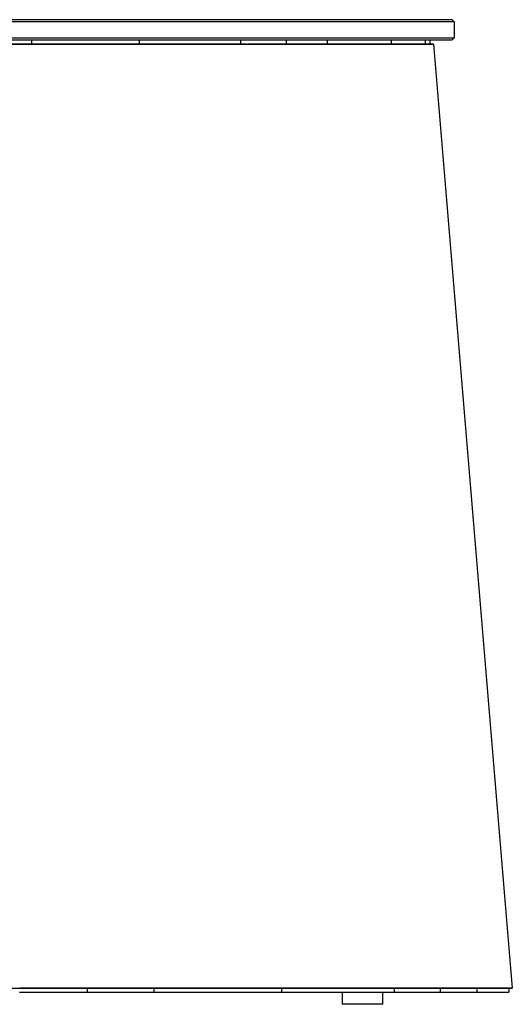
# Model space of a CAD drawing. Header units: millimetres. Extents: x 5000 to 6196, y 0 to 1075.
# Tile 3 of 8: x 5316 to 5559, y 589 to 1075. Entities that reach past the tile are written whole.
import ezdxf

# ---------------------------------------------------------------- set-up
doc = ezdxf.new("R2010")
doc.units = ezdxf.units.MM
doc.layers.add('Make2D$Sichtbar$Kurven', color=7, linetype='Continuous', true_color=0x000000)

msp = doc.modelspace()

# ---------------------------------------------------------------- linework, layer by layer
at = {"layer": 'Make2D$Sichtbar$Kurven', "color": 18, "lineweight": -3, "true_color": 0x000000}
for points in [[(5530, 1074.36), (5530, 1074.36), (5000, 1074.36)], [(5529, 1075.36), (5529, 1075.36), (5001, 1075.36)], [(5529, 1075.36), (5530, 1074.36)], [(5530, 1074.36), (5530, 1066.36)], [(5000, 1066.36), (5000, 1066.36), (5530, 1066.36), (5530, 1066.36)], [(5001, 1065.36), (5529, 1065.36), (5529, 1065.36)], [(5321.6, 1065.36), (5321.6, 1063.36)], [(5374.68, 1065.36), (5374.68, 1063.36)], [(5424.71, 1065.36), (5424.71, 1063.36)], [(5447.19, 1065.36), (5447.19, 1063.36)], [(5467.37, 1065.36), (5467.37, 1063.36)], [(5498.97, 1065.36), (5498.97, 1063.36)], [(5515.83, 1063.36), (5515.83, 1065.36)], [(5517.98, 1065.36), (5517.98, 1063.36)], [(5530, 1066.36), (5529, 1065.36)], [(5294.92, 1063.36), (5321.46, 1063.36), (5321.48, 1063.36), (5321.6, 1063.36), (5321.61, 1063.36), (5374.99, 1063.36), (5375, 1063.36), (5375, 1063.36), (5375, 1063.36), (5375.01, 1063.36), (5375.01, 1063.36), (5375.19, 1063.36), (5375.19, 1063.36), (5375.19, 1063.36), (5375.22, 1063.36), (5425.51, 1063.36), (5425.52, 1063.36), (5425.52, 1063.36), (5425.52, 1063.36), (5425.53, 1063.36), (5425.64, 1063.36), (5425.65, 1063.36)], [(5321.53, 1063.34), (5321.53, 1063.34), (5321.53, 1063.34), (5321.53, 1063.34), (5321.53, 1063.34), (5321.53, 1063.34), (5321.53, 1063.34), (5321.53, 1063.34), (5321.53, 1063.34), (5321.53, 1063.34), (5321.53, 1063.34), (5321.53, 1063.34), (5321.53, 1063.34), (5321.3, 1063.34), (5321.06, 1063.34), (5320.69, 1063.34), (5319.62, 1063.34), (5295.02, 1063.34)], [(5321.57, 1063.35), (5321.53, 1063.34)], [(5321.58, 1063.35), (5321.57, 1063.35), (5321.57, 1063.35), (5321.57, 1063.35), (5321.57, 1063.35), (5321.57, 1063.35), (5321.57, 1063.35), (5321.57, 1063.35), (5321.57, 1063.35), (5321.57, 1063.35), (5321.57, 1063.35), (5321.57, 1063.35), (5321.57, 1063.35), (5321.57, 1063.35)], [(5374.94, 1063.35), (5374.94, 1063.35), (5374.94, 1063.35), (5374.21, 1063.35), (5373.58, 1063.35), (5323.23, 1063.35), (5322.54, 1063.35), (5322.07, 1063.35), (5321.63, 1063.35), (5321.58, 1063.35)], [(5374.93, 1063.35), (5374.93, 1063.35), (5374.93, 1063.35), (5374.93, 1063.35), (5374.93, 1063.35), (5374.93, 1063.35), (5374.93, 1063.35), (5374.93, 1063.35), (5374.93, 1063.35), (5374.93, 1063.35), (5374.93, 1063.35), (5374.93, 1063.35), (5374.93, 1063.35), (5374.93, 1063.35), (5374.93, 1063.35), (5374.93, 1063.35), (5374.93, 1063.35), (5374.93, 1063.35), (5374.93, 1063.35), (5374.93, 1063.35), (5374.93, 1063.35), (5374.93, 1063.35), (5374.93, 1063.35), (5374.93, 1063.35), (5374.93, 1063.35), (5374.94, 1063.35), (5374.94, 1063.35), (5374.94, 1063.35), (5374.94, 1063.35), (5374.94, 1063.35), (5374.94, 1063.35), (5374.94, 1063.35), (5374.94, 1063.35), (5374.94, 1063.35), (5374.94, 1063.35), (5374.94, 1063.35), (5374.94, 1063.35), (5374.94, 1063.35), (5374.94, 1063.35), (5374.94, 1063.35), (5374.94, 1063.35), (5374.94, 1063.35), (5374.94, 1063.35), (5374.94, 1063.35), (5374.94, 1063.35), (5374.94, 1063.35), (5374.94, 1063.35), (5374.94, 1063.35), (5374.94, 1063.35), (5374.94, 1063.35), (5374.94, 1063.35), (5374.94, 1063.35), (5374.94, 1063.35), (5374.94, 1063.35), (5374.94, 1063.35), (5374.94, 1063.35), (5374.94, 1063.35), (5374.94, 1063.35), (5374.94, 1063.35), (5374.94, 1063.35), (5374.94, 1063.35), (5374.94, 1063.35), (5374.94, 1063.35), (5374.94, 1063.35), (5374.94, 1063.35), (5374.94, 1063.35), (5374.94, 1063.35), (5374.94, 1063.35), (5374.94, 1063.35), (5374.94, 1063.35), (5374.94, 1063.35), (5374.94, 1063.35), (5374.94, 1063.35), (5374.94, 1063.35), (5374.94, 1063.35), (5374.94, 1063.35), (5374.94, 1063.35), (5374.94, 1063.35), (5374.94, 1063.35), (5374.94, 1063.35), (5374.94, 1063.35), (5374.94, 1063.35), (5374.94, 1063.35)], [(5374.93, 1063.35), (5374.95, 1063.35), (5374.95, 1063.35)], [(5374.97, 1063.35), (5374.94, 1063.35)], [(5374.95, 1063.35), (5374.94, 1063.35)], [(5375.08, 1063.36), (5375.01, 1063.35), (5374.97, 1063.35)], [(5375.01, 1063.36), (5375, 1063.36), (5375, 1063.36), (5375, 1063.36), (5375, 1063.36), (5375, 1063.36), (5375, 1063.36), (5375, 1063.36), (5375, 1063.36), (5375, 1063.36), (5375, 1063.36), (5375, 1063.36), (5375, 1063.36), (5375, 1063.36), (5375, 1063.36), (5375, 1063.36), (5375, 1063.36), (5375, 1063.36), (5375, 1063.36), (5375, 1063.36), (5375, 1063.36), (5375, 1063.36), (5375, 1063.36), (5375, 1063.36), (5375, 1063.36), (5375, 1063.36), (5375, 1063.36), (5375, 1063.36), (5375, 1063.36), (5375, 1063.36), (5375, 1063.36), (5375, 1063.36), (5375, 1063.36), (5375, 1063.36), (5375, 1063.36), (5375, 1063.36), (5375, 1063.36), (5375, 1063.36), (5375, 1063.36), (5375, 1063.36), (5375, 1063.36), (5375, 1063.36), (5375, 1063.36), (5375, 1063.36), (5375, 1063.36), (5375, 1063.36), (5375, 1063.36), (5375, 1063.36), (5375, 1063.36), (5375, 1063.36), (5375, 1063.36), (5375, 1063.36), (5375, 1063.36), (5375, 1063.36), (5375, 1063.36), (5375, 1063.36), (5375, 1063.36), (5375, 1063.36), (5375, 1063.36), (5375, 1063.36), (5375, 1063.36), (5375, 1063.36), (5375, 1063.36), (5375.01, 1063.35)], [(5375.01, 1063.36), (5375.14, 1063.36)], [(5375.06, 1063.36), (5375.01, 1063.36)], [(5425.3, 1063.35), (5425.28, 1063.35), (5425.24, 1063.35), (5425.09, 1063.35), (5423.52, 1063.35), (5422.54, 1063.35), (5375.28, 1063.36), (5375.08, 1063.36)], [(5375.12, 1063.36), (5375.08, 1063.36)], [(5425.34, 1063.36), (5425.34, 1063.36), (5425.34, 1063.36), (5425.34, 1063.36), (5425.34, 1063.36), (5425.34, 1063.36), (5425.34, 1063.36), (5425.34, 1063.36), (5425.34, 1063.36), (5425.34, 1063.36), (5425.34, 1063.36), (5425.34, 1063.36), (5425.34, 1063.36), (5425.34, 1063.36), (5425.34, 1063.36), (5425.34, 1063.36), (5425.34, 1063.36), (5425.34, 1063.36), (5425.34, 1063.36), (5425.34, 1063.36), (5425.34, 1063.36), (5425.34, 1063.36), (5425.34, 1063.36), (5425.34, 1063.36), (5425.34, 1063.36), (5425.34, 1063.36), (5425.34, 1063.36), (5425.34, 1063.36), (5425.34, 1063.36), (5425.34, 1063.36), (5425.34, 1063.36), (5425.34, 1063.36), (5425.34, 1063.36), (5425.34, 1063.36), (5425.34, 1063.36), (5425.34, 1063.36), (5425.34, 1063.36), (5425.34, 1063.36), (5425.34, 1063.36), (5425.34, 1063.36), (5425.34, 1063.36), (5425.34, 1063.36), (5425.34, 1063.36), (5425.34, 1063.36), (5425.34, 1063.36), (5425.34, 1063.36), (5425.34, 1063.36), (5425.34, 1063.36), (5425.34, 1063.36), (5425.34, 1063.36), (5425.34, 1063.36), (5425.34, 1063.36), (5425.34, 1063.36), (5425.34, 1063.36), (5425.34, 1063.36), (5425.34, 1063.36), (5425.34, 1063.36), (5425.34, 1063.36), (5425.34, 1063.36), (5425.34, 1063.36), (5425.34, 1063.36), (5425.34, 1063.36), (5425.34, 1063.36), (5425.34, 1063.36), (5425.34, 1063.36), (5425.34, 1063.36), (5425.34, 1063.36), (5425.34, 1063.36), (5425.34, 1063.36), (5425.34, 1063.36), (5425.34, 1063.36), (5425.34, 1063.36), (5425.34, 1063.36), (5425.34, 1063.36), (5425.34, 1063.36), (5425.34, 1063.36), (5425.34, 1063.36), (5425.34, 1063.36), (5425.34, 1063.36), (5425.34, 1063.36), (5425.34, 1063.36), (5425.34, 1063.36), (5425.34, 1063.36), (5425.34, 1063.36), (5425.34, 1063.36), (5425.34, 1063.36), (5425.34, 1063.36), (5425.34, 1063.36), (5425.34, 1063.36), (5425.34, 1063.36), (5425.34, 1063.36), (5425.34, 1063.36), (5425.34, 1063.36), (5425.34, 1063.36), (5425.34, 1063.36), (5425.34, 1063.36), (5425.34, 1063.36), (5425.34, 1063.36), (5425.34, 1063.36), (5425.34, 1063.36), (5425.34, 1063.36), (5425.34, 1063.36), (5425.35, 1063.36), (5425.35, 1063.36), (5425.35, 1063.36), (5425.35, 1063.36), (5425.35, 1063.36), (5425.35, 1063.36), (5425.35, 1063.36), (5425.35, 1063.36), (5425.35, 1063.36), (5425.35, 1063.36), (5425.35, 1063.36), (5425.35, 1063.36), (5425.35, 1063.36), (5425.35, 1063.36), (5425.35, 1063.36), (5425.35, 1063.36), (5425.35, 1063.36), (5425.35, 1063.36), (5425.35, 1063.36), (5425.35, 1063.36), (5425.35, 1063.36), (5425.35, 1063.36), (5425.35, 1063.36), (5425.35, 1063.36), (5425.35, 1063.36), (5425.35, 1063.36), (5425.35, 1063.36), (5425.35, 1063.36), (5425.35, 1063.36), (5425.35, 1063.36), (5425.35, 1063.36), (5425.35, 1063.36), (5425.35, 1063.36), (5425.35, 1063.36), (5425.35, 1063.36), (5425.35, 1063.36), (5425.35, 1063.36), (5425.35, 1063.36), (5425.35, 1063.36), (5425.35, 1063.36), (5425.35, 1063.36), (5425.35, 1063.36), (5425.35, 1063.36), (5425.35, 1063.36), (5425.35, 1063.36), (5425.35, 1063.36), (5425.35, 1063.36), (5425.35, 1063.36), (5425.35, 1063.36), (5425.35, 1063.36), (5425.35, 1063.36), (5425.35, 1063.36), (5425.35, 1063.36), (5425.35, 1063.36), (5425.35, 1063.36), (5425.35, 1063.36), (5425.35, 1063.36), (5425.35, 1063.36), (5425.35, 1063.36), (5425.35, 1063.36), (5425.35, 1063.36), (5425.35, 1063.36), (5425.35, 1063.36), (5425.35, 1063.36), (5425.35, 1063.36), (5425.35, 1063.36), (5425.35, 1063.36), (5425.35, 1063.36), (5425.35, 1063.36), (5425.35, 1063.36), (5425.35, 1063.36), (5425.35, 1063.36), (5425.35, 1063.36), (5425.35, 1063.36), (5425.35, 1063.36), (5425.35, 1063.36), (5425.35, 1063.36), (5425.35, 1063.36), (5425.35, 1063.36), (5425.34, 1063.36), (5425.29, 1063.35)], [(5425.45, 1063.36), (5425.3, 1063.35)], [(5425.3, 1063.35), (5425.3, 1063.35), (5425.3, 1063.35), (5425.3, 1063.35), (5425.3, 1063.35), (5425.3, 1063.35), (5425.3, 1063.35), (5425.3, 1063.35), (5425.3, 1063.35), (5425.3, 1063.35), (5425.3, 1063.35), (5425.3, 1063.35), (5425.3, 1063.35), (5425.3, 1063.35), (5425.3, 1063.35), (5425.3, 1063.35), (5425.3, 1063.35), (5425.3, 1063.35), (5425.3, 1063.35), (5425.3, 1063.35), (5425.3, 1063.35), (5425.3, 1063.35), (5425.3, 1063.35), (5425.3, 1063.35), (5425.3, 1063.35), (5425.3, 1063.35), (5425.3, 1063.35), (5425.3, 1063.35), (5425.3, 1063.35), (5425.3, 1063.35), (5425.3, 1063.35), (5425.3, 1063.35), (5425.3, 1063.35), (5425.3, 1063.35), (5425.3, 1063.35), (5425.3, 1063.35), (5425.3, 1063.35), (5425.3, 1063.35), (5425.3, 1063.35), (5425.3, 1063.35), (5425.3, 1063.35), (5425.3, 1063.35), (5425.3, 1063.35), (5425.3, 1063.35), (5425.3, 1063.35), (5425.3, 1063.35), (5425.3, 1063.35), (5425.3, 1063.35), (5425.3, 1063.35), (5425.3, 1063.35), (5425.3, 1063.35), (5425.3, 1063.35), (5425.3, 1063.35), (5425.3, 1063.35), (5425.3, 1063.35), (5425.3, 1063.35), (5425.3, 1063.35), (5425.3, 1063.35), (5425.3, 1063.35), (5425.3, 1063.35), (5425.3, 1063.35), (5425.3, 1063.35), (5425.3, 1063.35), (5425.3, 1063.35), (5425.3, 1063.35), (5425.3, 1063.35), (5425.3, 1063.35), (5425.3, 1063.35), (5425.3, 1063.35), (5425.3, 1063.35), (5425.3, 1063.35), (5425.3, 1063.35), (5425.3, 1063.35), (5425.3, 1063.35), (5425.3, 1063.35), (5425.3, 1063.35), (5425.3, 1063.35), (5425.3, 1063.35), (5425.3, 1063.35), (5425.3, 1063.35), (5425.3, 1063.35), (5425.3, 1063.35), (5425.3, 1063.35), (5425.3, 1063.35), (5425.3, 1063.35), (5425.3, 1063.35), (5425.3, 1063.35), (5425.3, 1063.35), (5425.3, 1063.35), (5425.3, 1063.35)], [(5427.69, 1063.36), (5425.35, 1063.36), (5425.35, 1063.36), (5425.34, 1063.36), (5425.34, 1063.36), (5425.34, 1063.36), (5425.34, 1063.36), (5425.34, 1063.36), (5425.34, 1063.36), (5425.34, 1063.36), (5425.34, 1063.36), (5425.34, 1063.36)], [(5425.48, 1063.36), (5425.45, 1063.36)], [(5425.45, 1063.36), (5425.45, 1063.36), (5425.45, 1063.36), (5425.46, 1063.36), (5425.46, 1063.36)], [(5425.48, 1063.36), (5425.48, 1063.36)], [(5425.48, 1063.36), (5425.48, 1063.36)], [(5425.48, 1063.36), (5425.49, 1063.36)], [(5425.65, 1063.36), (5425.49, 1063.36)], [(5425.65, 1063.36), (5428.32, 1063.36)], [(5425.65, 1063.36), (5425.65, 1063.36)], [(5425.65, 1063.36), (5425.65, 1063.36)], [(5425.65, 1063.36), (5425.65, 1063.36)], [(5428.32, 1063.36), (5448.33, 1063.36), (5448.34, 1063.36), (5448.34, 1063.36), (5448.37, 1063.36), (5448.41, 1063.36), (5448.42, 1063.36), (5448.42, 1063.36), (5448.43, 1063.36), (5448.45, 1063.36), (5468.79, 1063.36), (5468.86, 1063.36), (5468.88, 1063.36), (5468.89, 1063.36), (5468.89, 1063.36), (5468.89, 1063.36), (5468.91, 1063.36), (5500.7, 1063.36), (5500.7, 1063.36), (5500.7, 1063.36), (5500.7, 1063.36), (5500.79, 1063.36), (5500.8, 1063.36)], [(5448.01, 1063.35), (5447.84, 1063.35), (5447.64, 1063.35), (5428.63, 1063.36), (5428.32, 1063.36)], [(5448.01, 1063.35), (5448.11, 1063.35), (5448.12, 1063.35), (5448.13, 1063.35)], [(5448.08, 1063.35), (5448.04, 1063.35)], [(5468.38, 1063.34), (5468.38, 1063.34), (5468.38, 1063.34), (5468.38, 1063.34), (5468.38, 1063.34), (5468.38, 1063.34), (5468.38, 1063.34), (5468.38, 1063.34), (5468.38, 1063.34), (5468.38, 1063.34), (5468.38, 1063.34), (5468.38, 1063.34), (5468.38, 1063.34), (5468.38, 1063.34), (5468.38, 1063.34), (5468.38, 1063.34), (5468.38, 1063.34), (5468.38, 1063.34), (5468.38, 1063.34), (5468.38, 1063.34), (5468.38, 1063.34), (5468.38, 1063.34), (5468.38, 1063.34), (5468.38, 1063.34), (5468.38, 1063.34), (5468.38, 1063.34), (5468.38, 1063.34), (5468.38, 1063.34), (5468.38, 1063.34), (5468.38, 1063.34), (5468.38, 1063.34), (5468.38, 1063.34), (5468.38, 1063.34), (5468.38, 1063.34), (5468.38, 1063.34), (5468.38, 1063.34), (5468.38, 1063.34), (5468.38, 1063.34), (5468.38, 1063.34), (5468.38, 1063.34), (5468.38, 1063.34), (5468.38, 1063.34), (5468.38, 1063.34), (5468.38, 1063.34), (5468.38, 1063.34), (5468.38, 1063.34), (5468.38, 1063.34), (5468.38, 1063.34), (5468.38, 1063.34), (5468.38, 1063.34), (5468.38, 1063.34), (5468.38, 1063.34), (5468.38, 1063.34), (5468.38, 1063.34), (5468.38, 1063.34), (5468.38, 1063.34), (5468.38, 1063.34), (5468.38, 1063.34), (5468.38, 1063.34), (5468.38, 1063.34), (5468.38, 1063.34), (5468.38, 1063.34), (5468.38, 1063.34), (5468.38, 1063.34), (5468.38, 1063.34), (5468.38, 1063.34), (5468.38, 1063.34), (5468.38, 1063.34), (5468.38, 1063.34), (5468.38, 1063.34), (5468.38, 1063.34), (5468.38, 1063.34), (5468.38, 1063.34), (5468.38, 1063.34), (5468.38, 1063.34), (5468.38, 1063.34), (5468.38, 1063.34), (5468.38, 1063.34), (5468.38, 1063.34), (5468.38, 1063.34), (5468.13, 1063.34), (5467.9, 1063.34), (5448.25, 1063.35), (5448.06, 1063.35), (5448.05, 1063.35)], [(5448.26, 1063.36), (5448.22, 1063.35), (5448.08, 1063.35)], [(5448.13, 1063.35), (5448.14, 1063.35), (5448.19, 1063.35), (5448.22, 1063.35), (5448.22, 1063.35), (5448.22, 1063.35)], [(5448.14, 1063.35), (5448.13, 1063.35)], [(5448.14, 1063.35), (5448.24, 1063.36)], [(5448.26, 1063.36), (5448.29, 1063.36)], [(5448.32, 1063.36), (5448.32, 1063.36)], [(5468.42, 1063.33), (5468.38, 1063.34)], [(5468.38, 1063.34), (5468.38, 1063.34), (5468.38, 1063.34), (5468.38, 1063.34), (5468.38, 1063.34), (5468.38, 1063.34), (5468.38, 1063.34), (5468.38, 1063.34), (5468.38, 1063.34), (5468.38, 1063.34), (5468.38, 1063.34), (5468.38, 1063.34), (5468.38, 1063.34), (5468.38, 1063.34), (5468.38, 1063.34), (5468.38, 1063.34), (5468.38, 1063.34), (5468.38, 1063.34), (5468.38, 1063.34), (5468.38, 1063.34), (5468.38, 1063.34), (5468.38, 1063.34), (5468.38, 1063.34), (5468.38, 1063.34), (5468.38, 1063.34), (5468.38, 1063.34), (5468.38, 1063.34), (5468.38, 1063.34), (5468.38, 1063.34), (5468.38, 1063.34), (5468.38, 1063.34), (5468.38, 1063.34), (5468.38, 1063.34), (5468.38, 1063.34), (5468.38, 1063.34), (5468.38, 1063.34), (5468.38, 1063.34), (5468.38, 1063.34), (5468.38, 1063.34), (5468.38, 1063.34), (5468.38, 1063.34), (5468.38, 1063.34), (5468.38, 1063.34), (5468.38, 1063.34), (5468.38, 1063.34), (5468.38, 1063.34), (5468.38, 1063.34), (5468.38, 1063.34), (5468.38, 1063.34), (5468.38, 1063.34), (5468.38, 1063.34), (5468.38, 1063.34), (5468.38, 1063.34), (5468.38, 1063.34), (5468.38, 1063.34), (5468.38, 1063.34), (5468.38, 1063.34)], [(5500.2, 1063.32), (5469.41, 1063.33), (5469.19, 1063.33), (5468.62, 1063.33), (5468.43, 1063.33), (5468.42, 1063.33), (5468.42, 1063.33), (5468.42, 1063.33), (5468.42, 1063.33), (5468.42, 1063.33), (5468.42, 1063.33), (5468.42, 1063.33), (5468.42, 1063.33), (5468.42, 1063.33), (5468.42, 1063.33), (5468.42, 1063.33), (5468.42, 1063.33), (5468.42, 1063.33), (5468.42, 1063.33), (5468.42, 1063.33), (5468.42, 1063.33), (5468.42, 1063.33), (5468.42, 1063.33), (5468.42, 1063.33), (5468.42, 1063.33), (5468.42, 1063.33), (5468.42, 1063.33), (5468.42, 1063.33), (5468.42, 1063.33), (5468.42, 1063.33), (5468.42, 1063.33), (5468.42, 1063.33), (5468.42, 1063.33), (5468.42, 1063.33), (5468.42, 1063.33), (5468.42, 1063.33), (5468.42, 1063.33), (5468.42, 1063.33), (5468.42, 1063.33), (5468.42, 1063.33), (5468.42, 1063.33), (5468.42, 1063.33), (5468.42, 1063.33), (5468.42, 1063.33), (5468.42, 1063.33), (5468.42, 1063.33), (5468.42, 1063.33), (5468.42, 1063.33), (5468.42, 1063.33), (5468.42, 1063.33), (5468.42, 1063.33), (5468.42, 1063.33), (5468.42, 1063.33), (5468.42, 1063.33), (5468.42, 1063.33), (5468.42, 1063.33), (5468.42, 1063.33), (5468.42, 1063.33), (5468.42, 1063.33), (5468.42, 1063.33), (5468.42, 1063.33), (5468.42, 1063.33), (5468.42, 1063.33), (5468.42, 1063.33), (5468.42, 1063.33), (5468.42, 1063.33), (5468.42, 1063.33), (5468.42, 1063.33), (5468.42, 1063.33), (5468.42, 1063.33), (5468.42, 1063.33), (5468.42, 1063.33), (5468.42, 1063.33), (5468.42, 1063.33), (5468.42, 1063.33)], [(5500.2, 1063.32), (5500.21, 1063.33), (5500.22, 1063.33), (5500.22, 1063.33), (5500.22, 1063.33), (5500.22, 1063.33), (5500.22, 1063.33), (5500.22, 1063.33), (5500.22, 1063.33)], [(5500.24, 1063.33), (5500.22, 1063.32), (5500.21, 1063.32)], [(5500.23, 1063.33), (5500.22, 1063.33)], [(5500.22, 1063.33), (5500.23, 1063.33)], [(5500.23, 1063.33), (5500.22, 1063.33)], [(5500.23, 1063.33), (5500.22, 1063.33)], [(5500.22, 1063.33), (5500.23, 1063.33)], [(5500.23, 1063.33), (5500.26, 1063.33)], [(5500.23, 1063.33), (5500.23, 1063.33)], [(5500.24, 1063.33), (5500.45, 1063.34), (5500.46, 1063.34), (5500.67, 1063.35)], [(5500.24, 1063.33), (5500.24, 1063.33), (5500.24, 1063.33)], [(5517.2, 1063.32), (5517.2, 1063.32), (5517.2, 1063.32), (5517.09, 1063.32), (5516.95, 1063.32), (5516.74, 1063.32), (5516.09, 1063.32), (5500.25, 1063.33)], [(5500.26, 1063.33), (5500.5, 1063.35)], [(5500.26, 1063.33), (5500.26, 1063.33)], [(5500.26, 1063.33), (5500.26, 1063.33)], [(5500.51, 1063.35), (5500.5, 1063.35)], [(5500.8, 1063.36), (5517.77, 1063.36)], [(5500.8, 1063.36), (5500.8, 1063.36)], [(5517.68, 1063.35), (5517.62, 1063.35), (5517.62, 1063.35), (5517.2, 1063.32)], [(5517.2, 1063.32), (5517.2, 1063.32), (5517.2, 1063.32), (5517.2, 1063.32), (5517.2, 1063.32), (5517.2, 1063.32), (5517.2, 1063.32), (5517.2, 1063.32), (5517.2, 1063.32), (5517.2, 1063.32), (5517.2, 1063.32), (5517.2, 1063.32), (5517.2, 1063.32), (5517.2, 1063.32), (5517.2, 1063.32), (5517.2, 1063.32), (5517.2, 1063.32), (5517.2, 1063.32), (5517.2, 1063.32), (5517.2, 1063.32), (5517.2, 1063.32), (5517.2, 1063.32), (5517.2, 1063.32), (5517.2, 1063.32), (5517.2, 1063.32), (5517.2, 1063.32), (5517.2, 1063.32), (5517.2, 1063.32), (5517.2, 1063.32), (5517.2, 1063.32), (5517.2, 1063.32), (5517.2, 1063.32), (5517.2, 1063.32), (5517.2, 1063.32), (5517.2, 1063.32), (5517.2, 1063.32), (5517.2, 1063.32), (5517.2, 1063.32), (5517.2, 1063.32), (5517.2, 1063.32), (5517.2, 1063.32), (5517.2, 1063.32), (5517.2, 1063.32), (5517.2, 1063.32), (5517.2, 1063.32), (5517.2, 1063.32), (5517.2, 1063.32), (5517.2, 1063.32), (5517.2, 1063.32), (5517.2, 1063.32), (5517.2, 1063.32), (5517.2, 1063.32), (5517.2, 1063.32), (5517.2, 1063.32), (5517.2, 1063.32), (5517.2, 1063.32), (5517.2, 1063.32), (5517.2, 1063.32), (5517.2, 1063.32), (5517.2, 1063.32), (5517.2, 1063.32), (5517.2, 1063.32), (5517.2, 1063.32), (5517.2, 1063.32), (5517.2, 1063.32), (5517.2, 1063.32), (5517.2, 1063.32), (5517.2, 1063.32), (5517.2, 1063.32), (5517.2, 1063.32), (5517.2, 1063.32), (5517.2, 1063.32), (5517.2, 1063.32), (5517.2, 1063.32), (5517.2, 1063.32), (5517.2, 1063.32), (5517.2, 1063.32), (5517.2, 1063.32), (5517.2, 1063.32), (5517.2, 1063.32), (5517.2, 1063.32), (5517.2, 1063.32), (5517.2, 1063.32), (5517.2, 1063.32), (5517.2, 1063.32), (5517.2, 1063.32), (5517.2, 1063.32), (5517.2, 1063.32), (5517.2, 1063.32), (5517.2, 1063.32), (5517.2, 1063.32), (5517.2, 1063.32), (5517.2, 1063.32), (5517.2, 1063.32), (5517.2, 1063.32), (5517.2, 1063.32), (5517.2, 1063.32), (5517.2, 1063.32), (5517.2, 1063.32), (5517.2, 1063.32)], [(5517.21, 1063.32), (5517.21, 1063.32), (5517.21, 1063.32), (5517.21, 1063.32), (5517.21, 1063.32), (5517.21, 1063.32), (5517.21, 1063.32), (5517.21, 1063.32), (5517.21, 1063.32), (5517.21, 1063.32), (5517.21, 1063.32), (5517.21, 1063.32), (5517.2, 1063.32), (5517.2, 1063.32), (5517.2, 1063.32)], [(5517.21, 1063.32), (5517.65, 1063.35)], [(5519.26, 1063.31), (5519.26, 1063.31), (5519.26, 1063.31), (5519.26, 1063.31), (5519.26, 1063.31), (5519.26, 1063.31), (5519.26, 1063.31), (5519.26, 1063.31), (5519.26, 1063.31), (5519.26, 1063.31), (5519.26, 1063.31), (5519.26, 1063.31), (5519.26, 1063.31), (5519.26, 1063.31), (5519.26, 1063.31), (5519.26, 1063.31), (5519.26, 1063.31), (5519.26, 1063.31), (5519.26, 1063.31), (5519.26, 1063.31), (5519.26, 1063.31), (5519.26, 1063.31), (5519.26, 1063.31), (5519.26, 1063.31), (5519.26, 1063.31), (5519.26, 1063.31), (5519.26, 1063.31), (5519.26, 1063.31), (5519.26, 1063.31), (5519.26, 1063.31), (5519.26, 1063.31), (5519.26, 1063.31), (5519.26, 1063.31), (5519.26, 1063.31), (5519.26, 1063.31), (5519.26, 1063.31), (5519.22, 1063.31), (5519.21, 1063.31), (5517.22, 1063.32), (5517.22, 1063.32), (5517.21, 1063.32)], [(5517.21, 1063.32), (5517.21, 1063.32), (5517.21, 1063.32), (5517.21, 1063.32), (5517.21, 1063.32), (5517.21, 1063.32), (5517.21, 1063.32), (5517.21, 1063.32), (5517.21, 1063.32), (5517.21, 1063.32), (5517.21, 1063.32)], [(5517.71, 1063.36), (5517.65, 1063.35)], [(5517.68, 1063.35), (5517.7, 1063.35)], [(5517.7, 1063.36), (5517.7, 1063.36)], [(5517.7, 1063.35), (5517.71, 1063.36)], [(5517.75, 1063.36), (5517.75, 1063.36), (5517.73, 1063.36), (5517.71, 1063.36)], [(5517.75, 1063.36), (5517.76, 1063.36), (5517.76, 1063.36)], [(5517.77, 1063.36), (5517.78, 1063.36)], [(5517.78, 1063.36), (5517.78, 1063.36), (5517.8, 1063.36), (5517.81, 1063.36)], [(5517.78, 1063.36), (5517.78, 1063.36)], [(5517.81, 1063.36), (5519.86, 1063.36), (5519.86, 1063.36), (5519.86, 1063.36)], [(5517.81, 1063.36), (5517.81, 1063.36)], [(5518.9, 1063.36), (5519.2, 1063.32), (5519.2, 1063.32), (5519.2, 1063.32), (5519.2, 1063.32), (5519.2, 1063.32), (5519.21, 1063.32), (5519.21, 1063.32), (5519.21, 1063.32), (5519.21, 1063.32), (5519.21, 1063.32), (5519.21, 1063.32), (5519.21, 1063.32), (5519.21, 1063.32), (5519.21, 1063.32), (5519.21, 1063.32), (5519.21, 1063.32), (5519.21, 1063.32), (5519.21, 1063.32), (5519.21, 1063.32), (5519.21, 1063.32), (5519.21, 1063.32), (5519.21, 1063.32), (5519.21, 1063.32), (5519.21, 1063.32), (5519.21, 1063.32), (5519.21, 1063.32), (5519.21, 1063.32), (5519.21, 1063.32), (5519.21, 1063.32), (5519.21, 1063.32), (5519.21, 1063.32), (5519.21, 1063.32), (5519.21, 1063.32), (5519.21, 1063.32), (5519.21, 1063.32), (5519.21, 1063.32), (5519.21, 1063.32), (5519.21, 1063.32), (5519.21, 1063.32), (5519.21, 1063.32), (5519.21, 1063.32), (5519.21, 1063.32), (5519.21, 1063.32), (5519.21, 1063.32), (5519.22, 1063.32), (5519.22, 1063.32), (5519.22, 1063.32), (5519.22, 1063.32), (5519.22, 1063.32), (5519.22, 1063.32), (5519.22, 1063.32), (5519.22, 1063.32), (5519.22, 1063.32), (5519.22, 1063.32), (5519.22, 1063.32), (5519.22, 1063.32), (5519.22, 1063.31), (5519.22, 1063.31), (5519.22, 1063.31), (5519.22, 1063.31), (5519.22, 1063.31), (5519.22, 1063.31), (5519.22, 1063.31), (5519.23, 1063.31), (5519.23, 1063.31), (5519.23, 1063.31), (5519.24, 1063.31), (5519.25, 1063.31)], [(5519.86, 1063.36), (5519.26, 1063.31)], [(5519.86, 1063.36), (5558.63, 597.36)], [(5152.28, 597.36), (5152.28, 597.36), (5152.31, 597.36), (5183.2, 597.36), (5183.21, 597.36), (5183.21, 597.36), (5183.21, 597.36), (5183.25, 597.36), (5183.31, 597.36), (5183.31, 597.36), (5248.54, 597.36), (5248.54, 597.36), (5248.55, 597.36), (5315.78, 597.36), (5315.78, 597.36), (5315.8, 597.36), (5315.88, 597.36), (5315.88, 597.36), (5315.89, 597.36), (5349.34, 597.36), (5349.35, 597.36), (5349.4, 597.36), (5349.4, 597.36), (5349.4, 597.36)], [(5315.78, 595.36), (5349.09, 595.36)], [(5349.27, 597.35), (5349.26, 597.35), (5349.21, 597.35), (5348.82, 597.35), (5348.42, 597.35), (5347.86, 597.35), (5344.56, 597.35), (5316.87, 597.35), (5316.44, 597.35), (5316.14, 597.35), (5315.87, 597.35), (5315.83, 597.35), (5315.83, 597.35), (5315.83, 597.35), (5315.83, 597.35), (5315.83, 597.35), (5315.83, 597.35), (5315.83, 597.35), (5315.83, 597.35), (5315.83, 597.35), (5315.83, 597.35), (5315.83, 597.35)], [(5315.83, 597.35), (5315.83, 597.35)], [(5315.84, 597.35), (5315.84, 597.35)], [(5315.84, 597.35), (5315.84, 597.35)], [(5349.09, 597.35), (5349.09, 595.36)], [(5349.09, 595.36), (5381.92, 595.36)], [(5349.27, 597.35), (5349.29, 597.35), (5349.29, 597.35), (5349.29, 597.35), (5349.29, 597.35), (5349.29, 597.35)], [(5349.28, 597.35), (5349.27, 597.35)], [(5349.27, 597.35), (5349.27, 597.35), (5349.27, 597.35), (5349.27, 597.35), (5349.27, 597.35), (5349.27, 597.35), (5349.27, 597.35), (5349.27, 597.35), (5349.27, 597.35), (5349.27, 597.35), (5349.27, 597.35), (5349.27, 597.35), (5349.27, 597.35), (5349.27, 597.35), (5349.27, 597.35), (5349.27, 597.35), (5349.27, 597.35), (5349.27, 597.35), (5349.27, 597.35), (5349.27, 597.35), (5349.27, 597.35), (5349.27, 597.35), (5349.27, 597.35), (5349.27, 597.35), (5349.27, 597.35), (5349.27, 597.35), (5349.27, 597.35), (5349.27, 597.35), (5349.27, 597.35), (5349.27, 597.35), (5349.27, 597.35), (5349.27, 597.35), (5349.27, 597.35), (5349.27, 597.35), (5349.27, 597.35), (5349.27, 597.35), (5349.27, 597.35), (5349.27, 597.35), (5349.27, 597.35)], [(5349.29, 597.35), (5349.28, 597.35)], [(5382.27, 597.34), (5382.27, 597.34), (5382.27, 597.34), (5382.27, 597.34), (5382.27, 597.34), (5382.27, 597.34), (5382.27, 597.34), (5382.27, 597.34), (5382.13, 597.34), (5381.6, 597.34), (5380.46, 597.34), (5378.87, 597.34), (5354.65, 597.35), (5353.71, 597.35), (5350.26, 597.35), (5350.03, 597.35), (5349.48, 597.35), (5349.31, 597.35), (5349.3, 597.35), (5349.29, 597.35), (5349.29, 597.35), (5349.29, 597.35)], [(5349.29, 597.35), (5349.34, 597.35)], [(5349.29, 597.35), (5349.29, 597.35)], [(5349.34, 597.35), (5349.33, 597.35), (5349.3, 597.35)], [(5349.35, 597.36), (5349.36, 597.36)], [(5349.37, 597.36), (5349.37, 597.36)], [(5349.4, 597.36), (5382.39, 597.36), (5382.4, 597.36), (5382.49, 597.36), (5382.5, 597.36), (5382.5, 597.36), (5382.51, 597.36), (5445.65, 597.36), (5445.65, 597.36), (5445.66, 597.36), (5445.66, 597.36), (5445.71, 597.36), (5445.79, 597.36), (5445.8, 597.36), (5445.8, 597.36), (5445.8, 597.36), (5445.81, 597.36), (5445.81, 597.36), (5445.82, 597.36), (5501.56, 597.36), (5501.56, 597.36), (5501.57, 597.36), (5501.65, 597.36), (5501.67, 597.36), (5501.68, 597.36), (5524.7, 597.36), (5524.7, 597.36), (5524.77, 597.36), (5524.77, 597.36)], [(5381.92, 597.34), (5381.92, 595.36)], [(5381.92, 595.36), (5444.83, 595.36)], [(5382.32, 597.35), (5382.27, 597.34)], [(5382.27, 597.34), (5382.32, 597.35)], [(5382.31, 597.35), (5382.28, 597.34), (5382.27, 597.34)], [(5382.27, 597.34), (5382.27, 597.34), (5382.27, 597.34), (5382.27, 597.34), (5382.27, 597.34), (5382.27, 597.34), (5382.27, 597.34), (5382.27, 597.34), (5382.27, 597.34), (5382.27, 597.34), (5382.27, 597.34), (5382.27, 597.34), (5382.27, 597.34), (5382.27, 597.34), (5382.27, 597.34), (5382.27, 597.34), (5382.27, 597.34), (5382.27, 597.34), (5382.27, 597.34), (5382.27, 597.34), (5382.27, 597.34), (5382.27, 597.34), (5382.27, 597.34), (5382.27, 597.34), (5382.27, 597.34), (5382.27, 597.34), (5382.27, 597.34), (5382.27, 597.34), (5382.27, 597.34), (5382.27, 597.34), (5382.27, 597.34), (5382.27, 597.34), (5382.27, 597.34), (5382.27, 597.34), (5382.27, 597.34), (5382.27, 597.34), (5382.27, 597.34), (5382.27, 597.34), (5382.27, 597.34), (5382.27, 597.34), (5382.27, 597.34), (5382.27, 597.34), (5382.27, 597.34), (5382.27, 597.34), (5382.27, 597.34), (5382.27, 597.34), (5382.27, 597.34), (5382.27, 597.34), (5382.27, 597.34), (5382.27, 597.34), (5382.27, 597.34), (5382.27, 597.34), (5382.27, 597.34), (5382.27, 597.34), (5382.27, 597.34), (5382.27, 597.34), (5382.27, 597.34), (5382.27, 597.34), (5382.27, 597.34), (5382.27, 597.34), (5382.27, 597.34), (5382.27, 597.34), (5382.27, 597.34), (5382.27, 597.34), (5382.27, 597.34), (5382.27, 597.34), (5382.27, 597.34), (5382.27, 597.34), (5382.27, 597.34), (5382.27, 597.34), (5382.27, 597.34), (5382.27, 597.34), (5382.27, 597.34), (5382.27, 597.34), (5382.27, 597.34), (5382.27, 597.34), (5382.27, 597.34), (5382.27, 597.34), (5382.27, 597.34), (5382.27, 597.34), (5382.27, 597.34), (5382.27, 597.34), (5382.27, 597.34), (5382.27, 597.34), (5382.27, 597.34), (5382.27, 597.34), (5382.27, 597.34), (5382.27, 597.34), (5382.27, 597.34), (5382.27, 597.34), (5382.27, 597.34), (5382.27, 597.34)], [(5382.31, 597.35), (5382.3, 597.35), (5382.3, 597.35), (5382.3, 597.35), (5382.3, 597.35), (5382.3, 597.35), (5382.3, 597.35), (5382.3, 597.35), (5382.3, 597.35), (5382.3, 597.35), (5382.3, 597.35), (5382.3, 597.35), (5382.3, 597.35), (5382.3, 597.35), (5382.3, 597.35), (5382.3, 597.35), (5382.3, 597.35), (5382.3, 597.35), (5382.3, 597.35), (5382.3, 597.35), (5382.3, 597.35), (5382.3, 597.35), (5382.3, 597.35), (5382.3, 597.35), (5382.3, 597.35), (5382.3, 597.35), (5382.3, 597.35), (5382.3, 597.35), (5382.3, 597.35), (5382.3, 597.35), (5382.3, 597.35), (5382.3, 597.35), (5382.3, 597.35), (5382.3, 597.35), (5382.3, 597.35), (5382.3, 597.35), (5382.3, 597.35), (5382.3, 597.35), (5382.3, 597.35), (5382.3, 597.35), (5382.3, 597.35), (5382.3, 597.35), (5382.3, 597.35), (5382.3, 597.35), (5382.3, 597.35), (5382.3, 597.35), (5382.3, 597.35), (5382.3, 597.35), (5382.3, 597.35), (5382.3, 597.35), (5382.3, 597.35), (5382.3, 597.35), (5382.3, 597.35), (5382.3, 597.35), (5382.3, 597.35), (5382.3, 597.35), (5382.3, 597.35), (5382.3, 597.35), (5382.3, 597.35), (5382.3, 597.35), (5382.3, 597.35), (5382.3, 597.35), (5382.3, 597.35), (5382.3, 597.35), (5382.3, 597.35), (5382.3, 597.35), (5382.3, 597.35), (5382.3, 597.35), (5382.3, 597.35), (5382.3, 597.35), (5382.3, 597.35), (5382.3, 597.35), (5382.3, 597.35), (5382.3, 597.35), (5382.31, 597.35), (5382.31, 597.35), (5382.31, 597.35), (5382.31, 597.35), (5382.31, 597.35), (5382.31, 597.35), (5382.31, 597.35), (5382.31, 597.35), (5382.31, 597.35), (5382.31, 597.35), (5382.31, 597.35), (5382.31, 597.35), (5382.31, 597.35), (5382.31, 597.35), (5382.31, 597.35), (5382.31, 597.35), (5382.31, 597.35), (5382.31, 597.35), (5382.31, 597.35), (5382.31, 597.35), (5382.31, 597.35), (5382.31, 597.35), (5382.31, 597.35)], [(5382.31, 597.35), (5382.43, 597.36)], [(5445.43, 597.34), (5445.4, 597.34), (5444.96, 597.34), (5444.43, 597.34), (5443.6, 597.34), (5441.11, 597.34), (5384.04, 597.35), (5383.28, 597.35), (5382.35, 597.35), (5382.32, 597.35), (5382.31, 597.35), (5382.31, 597.35)], [(5382.38, 597.35), (5382.32, 597.35)], [(5382.35, 597.35), (5382.36, 597.36)], [(5382.36, 597.36), (5382.36, 597.36)], [(5382.43, 597.36), (5382.42, 597.36), (5382.4, 597.35), (5382.38, 597.35)], [(5382.45, 597.36), (5382.44, 597.36)], [(5382.46, 597.36), (5382.47, 597.36)], [(5444.83, 597.34), (5444.83, 595.36)], [(5444.83, 595.36), (5500.33, 595.36)], [(5445.43, 597.34), (5445.47, 597.35), (5445.48, 597.35), (5445.57, 597.35)], [(5445.44, 597.34), (5445.43, 597.34)], [(5445.48, 597.34), (5445.45, 597.34)], [(5445.49, 597.35), (5445.49, 597.35), (5445.49, 597.35), (5445.48, 597.35)], [(5445.48, 597.35), (5445.6, 597.35), (5445.6, 597.35), (5445.66, 597.35)], [(5501.21, 597.34), (5500.53, 597.34), (5499.9, 597.34), (5499, 597.34), (5493.58, 597.34), (5447.34, 597.35), (5446.06, 597.35), (5445.56, 597.35), (5445.5, 597.35)], [(5445.68, 597.35), (5445.66, 597.35)], [(5474.77, 595.36), (5474.77, 589.36)], [(5494.77, 589.36), (5494.77, 595.36)], [(5500.33, 597.34), (5500.33, 595.36)], [(5500.33, 595.36), (5523.16, 595.36)], [(5501.26, 597.33), (5501.21, 597.34)], [(5501.21, 597.34), (5501.21, 597.34)], [(5501.22, 597.34), (5501.22, 597.34), (5501.22, 597.34), (5501.21, 597.34), (5501.21, 597.34)], [(5524.25, 597.33), (5504.43, 597.33), (5503.79, 597.33), (5501.4, 597.33), (5501.26, 597.33), (5501.25, 597.33), (5501.25, 597.33), (5501.25, 597.33), (5501.25, 597.33), (5501.25, 597.33), (5501.25, 597.33), (5501.25, 597.33), (5501.25, 597.33), (5501.25, 597.33), (5501.25, 597.33), (5501.25, 597.33), (5501.25, 597.33), (5501.25, 597.33), (5501.25, 597.33), (5501.25, 597.33), (5501.25, 597.33), (5501.25, 597.33), (5501.25, 597.33), (5501.25, 597.33), (5501.25, 597.33), (5501.25, 597.33), (5501.25, 597.33), (5501.25, 597.33), (5501.25, 597.33), (5501.25, 597.33), (5501.25, 597.33), (5501.25, 597.33), (5501.25, 597.33), (5501.25, 597.33), (5501.25, 597.33), (5501.25, 597.33), (5501.25, 597.33), (5501.25, 597.33), (5501.25, 597.33), (5501.25, 597.33), (5501.25, 597.33), (5501.25, 597.33), (5501.25, 597.33), (5501.25, 597.33), (5501.25, 597.33), (5501.25, 597.33), (5501.25, 597.33), (5501.25, 597.33), (5501.25, 597.33), (5501.25, 597.33), (5501.25, 597.33), (5501.25, 597.33), (5501.25, 597.33), (5501.25, 597.33), (5501.25, 597.33), (5501.25, 597.33), (5501.25, 597.33), (5501.25, 597.33), (5501.25, 597.33), (5501.25, 597.33), (5501.25, 597.33), (5501.25, 597.33), (5501.26, 597.33), (5501.26, 597.33), (5501.26, 597.33), (5501.26, 597.33), (5501.26, 597.33), (5501.26, 597.33), (5501.26, 597.33), (5501.26, 597.33), (5501.26, 597.33), (5501.26, 597.33), (5501.26, 597.33), (5501.26, 597.33), (5501.26, 597.33), (5501.26, 597.33), (5501.26, 597.33), (5501.26, 597.33), (5501.26, 597.33), (5501.26, 597.33), (5501.26, 597.33), (5501.26, 597.33), (5501.26, 597.33), (5501.26, 597.33), (5501.26, 597.33), (5501.26, 597.33), (5501.26, 597.33), (5501.26, 597.33), (5501.26, 597.33)], [(5523.16, 597.33), (5523.16, 595.36)], [(5523.16, 595.36), (5541.13, 595.36)], [(5524.25, 597.32), (5524.47, 597.34)], [(5524.28, 597.32), (5524.25, 597.32)], [(5524.28, 597.32), (5524.45, 597.34)], [(5542.41, 597.31), (5542.41, 597.31), (5542.41, 597.31), (5542.41, 597.31), (5542.41, 597.31), (5542.29, 597.31), (5541.92, 597.31), (5524.59, 597.32), (5524.34, 597.32), (5524.3, 597.32), (5524.28, 597.32)], [(5524.43, 597.34), (5524.43, 597.34)], [(5524.47, 597.34), (5524.57, 597.35)], [(5524.51, 597.34), (5524.51, 597.34)], [(5524.51, 597.34), (5524.51, 597.34)], [(5524.53, 597.34), (5524.52, 597.34)], [(5524.53, 597.34), (5524.53, 597.34)], [(5524.55, 597.34), (5524.56, 597.35), (5524.55, 597.34)], [(5524.55, 597.34), (5524.55, 597.34)], [(5524.57, 597.35), (5524.56, 597.35)], [(5524.56, 597.35), (5524.57, 597.35)], [(5524.78, 597.36), (5542.93, 597.36), (5542.93, 597.36), (5542.93, 597.36), (5542.93, 597.36), (5542.95, 597.36), (5543.01, 597.36), (5543.01, 597.36), (5543.02, 597.36)], [(5541.13, 597.31), (5541.13, 595.36)], [(5541.13, 595.36), (5556.93, 595.36)], [(5542.76, 597.34), (5542.41, 597.31)], [(5542.66, 597.33), (5542.64, 597.33), (5542.63, 597.33), (5542.41, 597.31)], [(5542.41, 597.31), (5542.65, 597.33), (5542.65, 597.33), (5542.67, 597.33)], [(5542.45, 597.32), (5542.44, 597.31), (5542.44, 597.31), (5542.44, 597.31), (5542.43, 597.31), (5542.43, 597.31), (5542.42, 597.31), (5542.41, 597.31)], [(5542.41, 597.31), (5542.41, 597.31), (5542.41, 597.31), (5542.41, 597.31), (5542.41, 597.31), (5542.41, 597.31), (5542.41, 597.31), (5542.41, 597.31), (5542.41, 597.31), (5542.41, 597.31), (5542.41, 597.31), (5542.41, 597.31), (5542.41, 597.31), (5542.41, 597.31), (5542.41, 597.31), (5542.41, 597.31), (5542.41, 597.31), (5542.41, 597.31), (5542.41, 597.31), (5542.41, 597.31), (5542.41, 597.31), (5542.41, 597.31), (5542.41, 597.31), (5542.41, 597.31), (5542.41, 597.31), (5542.41, 597.31), (5542.41, 597.31), (5542.41, 597.31), (5542.41, 597.31), (5542.41, 597.31), (5542.41, 597.31), (5542.41, 597.31), (5542.41, 597.31), (5542.41, 597.31), (5542.41, 597.31), (5542.41, 597.31), (5542.41, 597.31), (5542.41, 597.31), (5542.41, 597.31), (5542.41, 597.31), (5542.41, 597.31), (5542.41, 597.31), (5542.41, 597.31), (5542.41, 597.31), (5542.41, 597.31), (5542.41, 597.31), (5542.41, 597.31), (5542.41, 597.31), (5542.41, 597.31), (5542.41, 597.31), (5542.41, 597.31), (5542.41, 597.31), (5542.41, 597.31), (5542.41, 597.31), (5542.41, 597.31), (5542.41, 597.31), (5542.41, 597.31), (5542.41, 597.31), (5542.41, 597.31), (5542.41, 597.31), (5542.41, 597.31), (5542.41, 597.31), (5542.41, 597.31), (5542.41, 597.31), (5542.41, 597.31), (5542.41, 597.31), (5542.41, 597.31), (5542.41, 597.31), (5542.41, 597.31), (5542.41, 597.31), (5542.41, 597.31), (5542.41, 597.31), (5542.41, 597.31), (5542.41, 597.31), (5542.41, 597.31), (5542.41, 597.31), (5542.41, 597.31), (5542.41, 597.31), (5542.41, 597.31), (5542.41, 597.31), (5542.41, 597.31)], [(5542.44, 597.32), (5542.89, 597.35)], [(5558.03, 597.31), (5558.03, 597.31), (5558.03, 597.31), (5558.03, 597.31), (5558.03, 597.31), (5557.46, 597.31), (5557.38, 597.31), (5542.88, 597.32), (5542.78, 597.32), (5542.62, 597.32), (5542.47, 597.32), (5542.45, 597.32), (5542.45, 597.32), (5542.44, 597.32)], [(5542.44, 597.32), (5542.44, 597.32), (5542.44, 597.32), (5542.44, 597.32), (5542.44, 597.32), (5542.44, 597.32), (5542.44, 597.32), (5542.44, 597.32), (5542.44, 597.32), (5542.44, 597.32), (5542.44, 597.32), (5542.44, 597.32), (5542.44, 597.32), (5542.44, 597.32), (5542.44, 597.32), (5542.44, 597.32), (5542.44, 597.32), (5542.44, 597.32), (5542.44, 597.32), (5542.44, 597.32), (5542.44, 597.32), (5542.44, 597.32), (5542.44, 597.32), (5542.44, 597.32), (5542.44, 597.32), (5542.44, 597.32), (5542.44, 597.32), (5542.44, 597.32), (5542.44, 597.32), (5542.44, 597.32), (5542.44, 597.32), (5542.44, 597.32), (5542.44, 597.32), (5542.44, 597.32), (5542.44, 597.32), (5542.44, 597.32), (5542.44, 597.32), (5542.44, 597.32), (5542.44, 597.32), (5542.44, 597.32), (5542.44, 597.32), (5542.44, 597.32), (5542.44, 597.32), (5542.44, 597.32), (5542.44, 597.32), (5542.44, 597.32), (5542.44, 597.32), (5542.44, 597.32), (5542.44, 597.32), (5542.44, 597.32), (5542.44, 597.32), (5542.44, 597.32), (5542.44, 597.32), (5542.44, 597.32), (5542.44, 597.32), (5542.44, 597.32), (5542.44, 597.32), (5542.44, 597.32), (5542.44, 597.32), (5542.44, 597.32), (5542.44, 597.32), (5542.44, 597.32), (5542.44, 597.32), (5542.44, 597.32), (5542.44, 597.32), (5542.44, 597.32), (5542.44, 597.32), (5542.44, 597.32), (5542.44, 597.32), (5542.44, 597.32), (5542.44, 597.32), (5542.44, 597.32), (5542.44, 597.32), (5542.44, 597.32), (5542.44, 597.32), (5542.44, 597.32), (5542.44, 597.32), (5542.44, 597.32), (5542.44, 597.32), (5542.44, 597.32), (5542.44, 597.32), (5542.44, 597.32), (5542.44, 597.32), (5542.44, 597.32), (5542.44, 597.32), (5542.44, 597.32), (5542.44, 597.32), (5542.44, 597.32), (5542.44, 597.32), (5542.44, 597.32), (5542.44, 597.32), (5542.44, 597.32), (5542.44, 597.32), (5542.44, 597.32), (5542.44, 597.32), (5542.44, 597.32), (5542.44, 597.32), (5542.44, 597.32), (5542.44, 597.32), (5542.44, 597.32), (5542.44, 597.32), (5542.44, 597.32), (5542.44, 597.32), (5542.44, 597.32), (5542.44, 597.32), (5542.44, 597.32), (5542.44, 597.32), (5542.45, 597.32), (5542.45, 597.32), (5542.45, 597.32), (5542.45, 597.32), (5542.45, 597.32), (5542.45, 597.32), (5542.45, 597.32), (5542.45, 597.32), (5542.45, 597.32), (5542.45, 597.32), (5542.45, 597.32), (5542.45, 597.32), (5542.45, 597.32), (5542.45, 597.32), (5542.45, 597.32), (5542.45, 597.32), (5542.45, 597.32), (5542.45, 597.32), (5542.45, 597.32), (5542.45, 597.32), (5542.45, 597.32), (5542.45, 597.32), (5542.45, 597.32), (5542.45, 597.32), (5542.45, 597.32), (5542.45, 597.32), (5542.45, 597.32), (5542.45, 597.32), (5542.45, 597.32), (5542.45, 597.32), (5542.45, 597.32)], [(5542.76, 597.34), (5542.72, 597.34)], [(5542.93, 597.35), (5542.86, 597.35), (5542.8, 597.34), (5542.76, 597.34)], [(5542.94, 597.36), (5542.94, 597.36)], [(5542.95, 597.36), (5542.95, 597.36)], [(5543.02, 597.36), (5558.63, 597.36)], [(5556.93, 597.31), (5556.93, 595.36)], [(5558.63, 597.36), (5558.03, 597.31)], [(5494.77, 589.36), (5494.77, 589.36), (5474.77, 589.36), (5474.77, 589.36)]]:
    msp.add_lwpolyline(points, dxfattribs=at)

doc.saveas('drawing.dxf')
